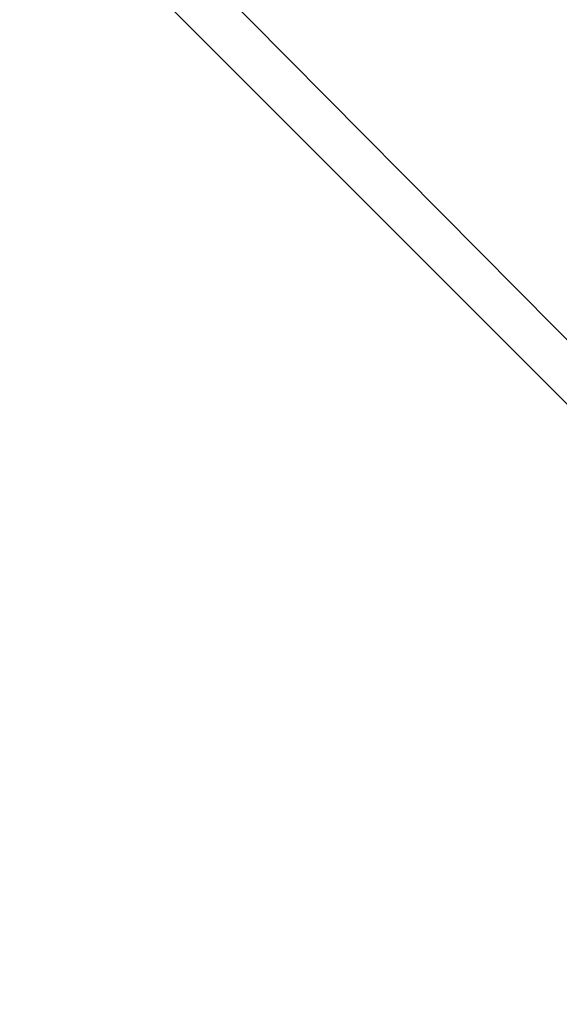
# Model space of a CAD drawing. Header units: inches. Extents: x -6.2 to 6.2, y -0.9 to 12.
# Tile 73 of 91: x -5.4 to -4.6, y 9.8 to 11.1. Entities that reach past the tile are written whole.
import ezdxf

# ---------------------------------------------------------------- set-up
doc = ezdxf.new("R2010")
doc.units = ezdxf.units.IN
doc.header["$LTSCALE"] = 49.212201
doc.header["$MEASUREMENT"] = 0
for name, color, linetype in [('179', 7, 'CONTINUOUS'), ('184', 7, 'CONTINUOUS'), ('3', 7, 'CONTINUOUS'), ('8', 7, 'CONTINUOUS')]:
    doc.layers.add(name, color=color, linetype=linetype)

msp = doc.modelspace()

# ---------------------------------------------------------------- linework, layer by layer
at = {"layer": '179', "color": 252, "linetype": 'Continuous', "true_color": 0x8b959c}
for points in [[(-6.0034, 0, -6.1266), (6.0034, 0, -6.1266), (-6.0034, 12, -6.1266), (-6.0034, 0, -6.1266)], [(-6.0034, 12, -6.1266), (6.0034, 0, -6.1266), (-5.9034, 12, -6.1266), (-6.0034, 12, -6.1266)], [(6.0034, 0, -6.1266), (5.9034, 12, -6.1266), (-5.9034, 12, -6.1266), (6.0034, 0, -6.1266)]]:
    msp.add_3dface(points, dxfattribs=at)
at = {"layer": '184', "color": 252, "linetype": 'Continuous', "true_color": 0x8b959c}
for points in [[(6.0034, 12, -6.1625), (6.0034, 0, -6.1625), (-6.0034, 0, -6.1625), (6.0034, 12, -6.1625)], [(5.9034, 12, -6.1625), (6.0034, 12, -6.1625), (-6.0034, 0, -6.1625), (5.9034, 12, -6.1625)], [(-5.9034, 12, -6.1625), (5.9034, 12, -6.1625), (-6.0034, 0, -6.1625), (-5.9034, 12, -6.1625)]]:
    msp.add_3dface(points, dxfattribs=at)
at = {"layer": '3', "color": 252, "linetype": 'Continuous', "true_color": 0x8b959c}
for points in [[(-6.0034, 0, 19.8786), (-5.9034, 12, 19.8786), (5.9034, 12, 19.8786), (-6.0034, 0, 19.8786)], [(6.0034, 0, 19.8786), (-6.0034, 0, 19.8786), (6.0034, 12, 19.8786), (6.0034, 0, 19.8786)], [(6.0034, 12, 19.8786), (-6.0034, 0, 19.8786), (5.9034, 12, 19.8786), (6.0034, 12, 19.8786)]]:
    msp.add_3dface(points, dxfattribs=at)
at = {"layer": '8', "color": 252, "linetype": 'Continuous', "true_color": 0x8b959c}
for points in [[(-6.0034, 12, 19.9145), (-6.0034, 0, 19.9145), (6.0034, 0, 19.9145), (-6.0034, 12, 19.9145)], [(-5.9034, 12, 19.9145), (-6.0034, 12, 19.9145), (6.0034, 0, 19.9145), (-5.9034, 12, 19.9145)], [(5.9034, 12, 19.9145), (-5.9034, 12, 19.9145), (6.0034, 0, 19.9145), (5.9034, 12, 19.9145)]]:
    msp.add_3dface(points, dxfattribs=at)

doc.saveas('drawing.dxf')
